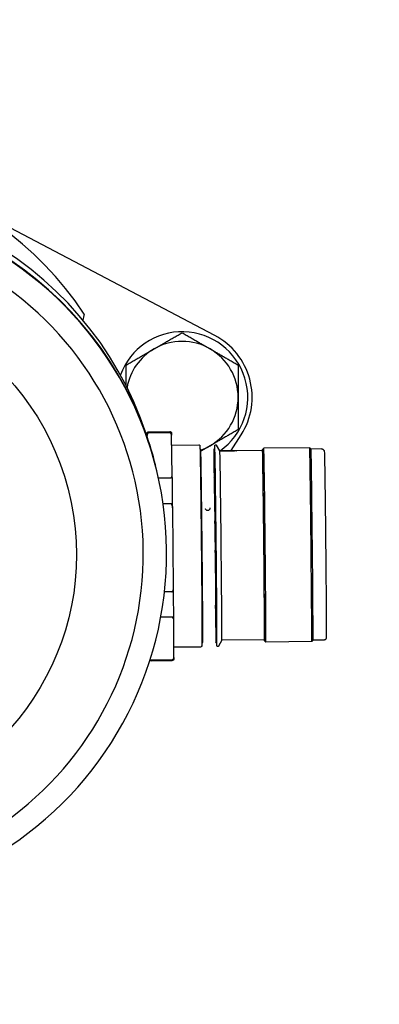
# Model space of a CAD drawing. Header units: inches. Extents: x 36 to 1719, y -84 to 1122.
# Tile 32 of 256: x 413.59 to 415.19, y 313.53 to 317.93. Entities that reach past the tile are written whole.
import ezdxf

# ---------------------------------------------------------------- set-up
doc = ezdxf.new("R2010")
doc.units = ezdxf.units.IN
doc.header["$LTSCALE"] = 48
doc.header["$MEASUREMENT"] = 0
doc.layers.add('Visible (ANSI)', color=7, linetype='Continuous', lineweight=30)

msp = doc.modelspace()

# ---------------------------------------------------------------- linework, layer by layer
at = {"layer": 'Visible (ANSI)'}
for p, q in [((414.45879, 316.52038), (413.321, 317.11854)), ((414.14664, 316.09727), (414.14901, 316.08809)), ((414.15413, 316.07347), (414.15684, 316.08402)), ((414.16441, 316.08999), (414.25805, 316.09095)), ((414.2584, 316.0856), (414.16476, 316.08464)), ((414.26948, 315.8945), (414.26646, 316.07465)), ((414.53257, 316.00561), (414.57761, 316.07694)), ((414.26721, 316.03002), (414.38859, 316.03126)), ((414.39317, 316.0125), (414.39668, 316.01254)), ((414.45569, 316.01314), (414.45965, 316.01319)), ((414.48159, 316.00511), (414.46683, 316.03008)), ((414.67232, 316.00661), (414.55558, 316.00541)), ((414.67228, 316.01054), (414.67812, 316.01651)), ((414.88284, 316.01861), (414.67813, 316.01651)), ((414.88881, 316.01276), (414.88285, 316.0186)), ((414.93605, 316.01325), (414.88881, 316.01276)), ((414.482, 316.00466), (414.48186, 316.00466)), ((414.48261, 316.00457), (414.48256, 316.00437)), ((414.55502, 316.00531), (414.55508, 316.0051)), ((414.19184, 315.94821), (414.19312, 315.94324)), ((414.19328, 315.94262), (414.19417, 315.93915)), ((414.2618, 315.88338), (414.20759, 315.88283)), ((414.45582, 315.88405), (414.45817, 315.88777)), ((414.26322, 315.76849), (414.22827, 315.76813)), ((414.27489, 315.39642), (414.27132, 315.74709)), ((414.26723, 315.37486), (414.2345, 315.37452)), ((414.26813, 315.26205), (414.21789, 315.26154)), ((414.27658, 315.08117), (414.27603, 315.25168)), ((414.27643, 315.12849), (414.39783, 315.12973)), ((414.40203, 315.14858), (414.40553, 315.14861)), ((414.46454, 315.14922), (414.4685, 315.14926)), ((414.49054, 315.15825), (414.47603, 315.13251)), ((414.681, 315.1602), (414.49054, 315.15824)), ((414.68103, 315.15626), (414.687, 315.15042)), ((414.89172, 315.15251), (414.687, 315.15041)), ((414.89757, 315.15848), (414.89172, 315.15252)), ((414.9448, 315.15896), (414.89756, 315.15848)), ((414.17491, 315.06642), (414.26854, 315.06738)), ((414.26874, 315.07064), (414.1751, 315.06968))]:
    msp.add_line(p, q, dxfattribs=at)
msp.add_circle((420.3504, 317.86139), 23.75, dxfattribs=at)
for centre, radius, start, end in [((412.623, 315.79084), 1.5, 33.37509, 116.62491), ((414.91707, 316.40553), 1.0625, 168.57412, 170.06516), ((414.31337, 316.24377), 0.293, 305.30265, 160.00294), ((414.31337, 316.24377), 0.25, 60, 120), ((414.31337, 316.24377), 0.3125, 327.73211, 62.26789), ((414.31337, 316.24377), 0.25, 120, 169.72644), ((414.31337, 316.24377), 0.25, 0, 60), ((414.31337, 316.24377), 0.25, 300, 0), ((414.31337, 316.24377), 0.25, 289.53511, 300), ((414.31337, 316.24377), 0.293, 298.99323, 299.24583)]:
    msp.add_arc(centre, radius, start, end, dxfattribs=at)
for centre, major_axis, ratio, start_param, end_param in [((412.66189, 315.5824), (-1.52304, -0.39261), 0.999866, 3.2090827, 6.2831853), ((412.67008, 315.55063), (-1.52304, -0.39261), 0.999866, 3.1411828, 6.0339887), ((412.67024, 315.55001), (1.52304, 0.39261), 0.999866, 0, 2.8912088), ((412.67113, 315.54654), (1.52304, 0.39261), 0.999866, 5.014065, 7.0681648), ((412.67187, 315.54367), (1.42179, 0.36651), 0.999866, 5.0756639, 7.0065659), ((414.40111, 315.58058), (-0.00443, 0.43196), 0.0039248, 6.1762417, 6.2831853), ((414.46012, 315.58118), (-0.00443, 0.43196), 0.0039248, 0.1069436, 1.0015081), ((414.46012, 315.58118), (0.00443, -0.43196), 0.0039248, 0, 3.1415927), ((414.46407, 315.58122), (-0.00443, 0.43196), 0.0039248, 3.1415927, 6.2831853), ((414.67666, 315.5834), (-0.00438, 0.42714), 0.0039248, 3.0057193, 6.4190586), ((414.67666, 315.5834), (-0.00434, 0.42321), 0.0039248, 3.1415926, 6.2831853), ((414.68256, 315.58346), (-0.00444, 0.43305), 0.0039248, 3.1376678, 6.2871101), ((414.88728, 315.58556), (0.00444, -0.43305), 0.0039248, 0, 3.1415927), ((414.89318, 315.58562), (0.00438, -0.42714), 0.0039248, 0.0039248, 3.1376678), ((414.48619, 315.58145), (0.00434, -0.42321), 0.0039248, 0.006798, 3.1117638), ((414.27117, 315.57923), (0.00517, -0.504), 0.0039254, 1.9104759, 2.2464053), ((414.46012, 315.58118), (0.00443, -0.43196), 0.0039248, 4.4517893, 4.4822301), ((414.46012, 315.58118), (0.00443, -0.43196), 0.0039248, 4.7582855, 4.782234), ((414.27117, 315.57926), (0.00517, -0.50401), 0.0039255, 0.863406, 1.1993243), ((414.46012, 315.58118), (0.00443, -0.43196), 0.0039248, 5.3743767, 6.1762417), ((414.40111, 315.58058), (0.00443, -0.43196), 0.0039248, 0, 0.1069436)]:
    msp.add_ellipse(centre, major_axis=major_axis, ratio=ratio, start_param=start_param, end_param=end_param, dxfattribs=at)
for centre, major_axis, ratio in [((412.67251, 315.54117), (-1.13244, -0.29192), 0.999866), ((414.51882, 316.00494), (-0.0362, -0.00037), 0.0158955)]:
    msp.add_ellipse(centre, major_axis=major_axis, ratio=ratio, dxfattribs=at)
for points, weights in [([(414.18837, 316.46028), (414.24638, 316.49377), (414.31337, 316.53245)], [1, 1.0379548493, 1]), ([(414.31337, 316.53245), (414.38036, 316.49377), (414.43837, 316.46028)], [1, 1.0379548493, 1]), ([(414.06337, 316.38811), (414.13036, 316.42679), (414.18837, 316.46028)], [1, 1.0379548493, 1]), ([(414.43837, 316.46028), (414.49638, 316.42679), (414.56337, 316.38811)], [1, 1.0379548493, 1]), ([(414.06337, 316.29628), (414.06337, 316.33939), (414.06337, 316.38811)], [1.01786425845, 1.02357362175, 1]), ([(414.56337, 316.38811), (414.56337, 316.31076), (414.56337, 316.24377)], [1, 1.0379548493, 1]), ([(414.56337, 316.24377), (414.56337, 316.17679), (414.56337, 316.09944)], [1, 1.0379548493, 1]), ([(414.56337, 316.09944), (414.49638, 316.06076), (414.43837, 316.02727)], [1, 1.0379548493, 1]), ([(414.15729, 316.07649), (414.15658, 316.07232), (414.15594, 316.06818)], [1.56673803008, 1.57140561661, 1.57568138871]), ([(414.43837, 316.02727), (414.41793, 316.01546), (414.39712, 316.00345)], [1, 1.01305288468, 1.01712784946])]:
    msp.add_rational_spline(points, weights, degree=2, dxfattribs=at)
for points in [[(414.15451, 316.07483), (414.15181, 316.08272), (414.14918, 316.09022), (414.14664, 316.09727)], [(414.48186, 316.00465), (414.48211, 316.00466), (414.48247, 316.00466), (414.48292, 316.00465)], [(414.43713, 315.74991), (414.43732, 315.74916), (414.43741, 315.7484), (414.43742, 315.74766)], [(414.45735, 315.69246), (414.45739, 315.68823), (414.45743, 315.68398), (414.45747, 315.67971)], [(414.45864, 315.56135), (414.45868, 315.5579), (414.45871, 315.55446), (414.45875, 315.55102)]]:
    msp.add_open_spline(points, degree=3, dxfattribs=at)
for points, knots in [([(414.14901, 316.08809), (414.15884, 316.06028), (414.17007, 316.02637), (414.18438, 315.97633), (414.18812, 315.9626), (414.19183, 315.94815)], [-3.8290587, -3.8290587, -3.8290587, -3.8290587, -3.42644924, -3.42644924, -3.28662036, -3.28662036, -3.28662036, -3.28662036]), ([(414.15684, 316.08402), (414.1569, 316.08425), (414.15698, 316.08454), (414.15724, 316.0852), (414.15737, 316.08552), (414.1578, 316.0863), (414.15812, 316.08679), (414.15889, 316.08768), (414.15934, 316.0881), (414.16044, 316.0889), (414.16112, 316.08927), (414.16265, 316.08982), (414.16354, 316.08998), (414.16441, 316.08999)], [0, 0, 0, 0, 0.006634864, 0.006634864, 0.011079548, 0.011079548, 0.01645531, 0.01645531, 0.021473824, 0.021473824, 0.027512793, 0.027512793, 0.034386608, 0.034386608, 0.034386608, 0.034386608]), ([(414.16476, 316.08464), (414.16444, 316.08464), (414.16407, 316.0846), (414.16341, 316.08449), (414.16302, 316.08437), (414.16173, 316.08389), (414.1609, 316.08328), (414.15844, 316.08092), (414.15759, 316.07868), (414.15729, 316.07649)], [0, 0, 0, 0, 0.002411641, 0.002411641, 0.005260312, 0.005260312, 0.014483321, 0.014483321, 0.04470519, 0.04470519, 0.04470519, 0.04470519]), ([(414.25805, 316.09095), (414.25893, 316.09096), (414.25982, 316.09081), (414.26146, 316.09026), (414.26222, 316.08986), (414.26352, 316.08888), (414.26407, 316.0883), (414.26484, 316.08726), (414.2651, 316.08679), (414.26543, 316.08607), (414.26554, 316.08579), (414.26572, 316.08526), (414.26578, 316.08504), (414.26591, 316.08451), (414.26594, 316.0843), (414.26605, 316.08357), (414.26607, 316.08328), (414.26619, 316.08177), (414.26626, 316.08026), (414.26638, 316.07711), (414.26641, 316.07606), (414.26645, 316.0749)], [0, 0, 0, 0, 0.00690335, 0.00690335, 0.01363944, 0.01363944, 0.02021809, 0.02021809, 0.02585086, 0.02585086, 0.03076516, 0.03076516, 0.03737683, 0.03737683, 0.05019544, 0.05019544, 0.08818266, 0.08818266, 0.20215893, 0.20215893, 0.25045883, 0.25045883, 0.25045883, 0.25045883]), ([(414.26646, 316.07465), (414.26641, 316.07763), (414.26574, 316.08119), (414.2623, 316.08432), (414.26145, 316.08491), (414.26014, 316.08537), (414.25975, 316.08547), (414.25909, 316.08558), (414.25871, 316.08561), (414.2584, 316.0856)], [-0.058748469, -0.058748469, -0.058748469, -0.058748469, -0.014483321, -0.014483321, -0.005260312, -0.005260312, -0.002411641, -0.002411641, 0, 0, 0, 0]), ([(414.38859, 316.03126), (414.38906, 316.03126), (414.38953, 316.03118), (414.39038, 316.03088), (414.39076, 316.03066), (414.39137, 316.03018), (414.39161, 316.02991), (414.39196, 316.02946), (414.39207, 316.02926), (414.39226, 316.0289), (414.39231, 316.02875), (414.39244, 316.0284), (414.39247, 316.02827), (414.39256, 316.02786), (414.39258, 316.02772), (414.39266, 316.02711), (414.39268, 316.02668), (414.39283, 316.02419), (414.39295, 316.02086), (414.39339, 316.00478), (414.39377, 315.98513), (414.39463, 315.93331), (414.3951, 315.90113), (414.39609, 315.82782), (414.39661, 315.78578), (414.39766, 315.69722), (414.39818, 315.6496), (414.39917, 315.55478), (414.39965, 315.50641), (414.40049, 315.41497), (414.40086, 315.37075), (414.40146, 315.29196), (414.40169, 315.25639), (414.40199, 315.19824), (414.40207, 315.17493), (414.40204, 315.15077), (414.40201, 315.1444), (414.40193, 315.13793), (414.4019, 315.13628), (414.40184, 315.13457), (414.40182, 315.13413), (414.40177, 315.13355), (414.40176, 315.13338), (414.40168, 315.13292), (414.40166, 315.13275), (414.40145, 315.13219), (414.40139, 315.13204), (414.40121, 315.1317), (414.4011, 315.13151), (414.40075, 315.13104), (414.40047, 315.13075), (414.39982, 315.13028), (414.39947, 315.13009), (414.3987, 315.12981), (414.39826, 315.12974), (414.39783, 315.12973)], [0, 0, 0, 0, 0.0038953, 0.0038953, 0.0076486, 0.0076486, 0.0112619, 0.0112619, 0.014654, 0.014654, 0.0187509, 0.0187509, 0.0258957, 0.0258957, 0.0441521, 0.0441521, 0.098874, 0.098874, 0.2634298, 0.2634298, 0.6423837, 0.6423837, 1.004093, 1.004093, 1.3658423, 1.3658423, 1.7275331, 1.7275331, 2.0892122, 2.0892122, 2.4508902, 2.4508902, 2.8125763, 2.8125763, 3.1742942, 3.1742942, 3.3654317, 3.3654317, 3.4627021, 3.4627021, 3.5112634, 3.5112634, 3.5354581, 3.5354581, 3.5477558, 3.5477558, 3.5512081, 3.5512081, 3.5542319, 3.5542319, 3.5581659, 3.5581659, 3.5615427, 3.5615427, 3.5651413, 3.5651413, 3.5651413, 3.5651413]), ([(414.40569, 315.15108), (414.40576, 315.15379), (414.40582, 315.16106), (414.40585, 315.18524), (414.4058, 315.2051), (414.40555, 315.25663), (414.40534, 315.28984), (414.40479, 315.36417), (414.40444, 315.40624), (414.40365, 315.49384), (414.4032, 315.54047), (414.40225, 315.63239), (414.40174, 315.67883), (414.40074, 315.7657), (414.40022, 315.80722), (414.39925, 315.8802), (414.39879, 315.91257), (414.39796, 315.96421), (414.39759, 315.98416), (414.39713, 316.00328), (414.39698, 316.00802), (414.39688, 316.01007)], [0, 0, 0, 0, 0.2470055, 0.2470055, 0.5686806, 0.5686806, 0.9177522, 0.9177522, 1.2677075, 1.2677075, 1.6179448, 1.6179448, 1.9682506, 1.9682506, 2.3185531, 2.3185531, 2.6687748, 2.6687748, 3.0186846, 3.0186846, 3.2062256, 3.2062256, 3.2062256, 3.2062256]), ([(414.45553, 316.01068), (414.45546, 316.00797), (414.4554, 316.0007), (414.45537, 315.97651), (414.45543, 315.95665), (414.45568, 315.90512), (414.45589, 315.87192), (414.45621, 315.82802), (414.45626, 315.82108), (414.45632, 315.814)], [0, 0, 0, 0, 0.24700546, 0.24700546, 0.56868058, 0.56868058, 0.91775218, 0.91775218, 0.98149688, 0.98149688, 0.98149688, 0.98149688]), ([(414.4592, 316.01317), (414.45921, 316.01527), (414.45922, 316.01716), (414.45926, 316.02202), (414.4593, 316.02441), (414.45937, 316.02682), (414.45939, 316.02742), (414.45945, 316.02816), (414.45945, 316.02833), (414.45955, 316.02885), (414.45958, 316.02897), (414.45967, 316.02931), (414.45973, 316.02949), (414.45996, 316.02997), (414.4601, 316.03022), (414.46054, 316.03079), (414.46084, 316.03109), (414.46151, 316.03155), (414.46187, 316.03173), (414.46267, 316.03198), (414.46312, 316.03204), (414.46402, 316.03201), (414.46447, 316.03191), (414.46529, 316.03159), (414.46566, 316.03136), (414.46625, 316.03087), (414.46647, 316.03061), (414.46671, 316.03027), (414.46678, 316.03017), (414.46683, 316.03008)], [3.27808129, 3.27808129, 3.27808129, 3.27808129, 3.34010444, 3.34010444, 3.45975887, 3.45975887, 3.51995183, 3.51995183, 3.55004582, 3.55004582, 3.5576539, 3.5576539, 3.56337949, 3.56337949, 3.56756606, 3.56756606, 3.5715988, 3.5715988, 3.57497646, 3.57497646, 3.57867165, 3.57867165, 3.58244224, 3.58244224, 3.58619857, 3.58619857, 3.58978349, 3.58978349, 3.5914353, 3.5914353, 3.5914353, 3.5914353]), ([(414.93605, 316.01325), (414.93733, 316.01326), (414.93864, 316.01306), (414.94106, 316.01226), (414.94221, 316.01166), (414.9442, 316.01018), (414.94508, 316.00928), (414.94624, 316.00766), (414.94664, 316.00696), (414.94692, 316.00633)], [0, 0, 0, 0, 0.00992092, 0.00992092, 0.0196432, 0.0196432, 0.029284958, 0.029284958, 0.036074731, 0.036074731, 0.036074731, 0.036074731]), ([(414.94752, 316.00448), (414.94729, 316.00542), (414.94704, 316.00606), (414.94693, 316.00632), (414.94692, 316.00635), (414.94691, 316.00636), (414.94691, 316.00636), (414.94691, 316.00636), (414.94691, 316.00636), (414.94691, 316.00635), (414.94691, 316.00635), (414.94691, 316.00634), (414.94692, 316.00632), (414.94692, 316.00631), (414.94694, 316.00625), (414.94697, 316.00618), (414.94707, 316.00589), (414.94718, 316.00559), (414.9476, 316.00426), (414.94797, 316.00286), (414.94808, 316.00118)], [0.43011017, 0.43011017, 0.43011017, 0.43011017, 0.46335733, 0.46335733, 0.46969819, 0.46969819, 0.47219264, 0.47219264, 0.47423796, 0.47423796, 0.47423796, 0.47630214, 0.47630214, 0.47923797, 0.47923797, 0.48658141, 0.48658141, 0.5021229, 0.5021229, 0.53628576, 0.53628576, 0.53628576, 0.53628576]), ([(414.48186, 316.00465), (414.48156, 316.00518), (414.4814, 316.00544), (414.48142, 316.00538), (414.48159, 316.00505), (414.48191, 316.00447)], [0.239398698, 0.239398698, 0.239398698, 0.239398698, 0.254092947, 0.254092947, 0.268787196, 0.268787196, 0.268787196, 0.268787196]), ([(414.55466, 316.00538), (414.55569, 316.00542), (414.5562, 316.00542), (414.55623, 316.00529), (414.55532, 316.00511), (414.55154, 316.00462), (414.54868, 316.0043), (414.54207, 316.00371), (414.53788, 316.0034), (414.52869, 316.00293), (414.52368, 316.00278), (414.51898, 316.00273), (414.51429, 316.00268), (414.50927, 316.00273), (414.50004, 316.00301), (414.49582, 316.00324), (414.48915, 316.00369), (414.48625, 316.00395), (414.48319, 316.00428), (414.48239, 316.00439), (414.48191, 316.00447)], [-0.16934048, -0.16934048, -0.16934048, -0.16934048, -0.14322113, -0.14322113, -0.10741588, -0.10741588, -0.07161064, -0.07161064, -0.03580532, -0.03580532, 0, 0, 0, 0.03580532, 0.03580532, 0.07161064, 0.07161064, 0.10741588, 0.10741588, 0.12852238, 0.12852238, 0.12852238, 0.12852238]), ([(414.94808, 316.00118), (414.94825, 315.99851), (414.9484, 315.99365), (414.94892, 315.97193), (414.94933, 315.94913), (414.9502, 315.89305), (414.95066, 315.86063), (414.9516, 315.78838), (414.95209, 315.74763), (414.95306, 315.66307), (414.95354, 315.6182), (414.95443, 315.52999), (414.95486, 315.48554), (414.95559, 315.40262), (414.95591, 315.36311), (414.9564, 315.29389), (414.95658, 315.26332), (414.95679, 315.21482), (414.95682, 315.19629), (414.95675, 315.18003), (414.95671, 315.17642), (414.95664, 315.17272), (414.95661, 315.17179), (414.95655, 315.17056), (414.95653, 315.17022), (414.95641, 315.1692), (414.9564, 315.16879), (414.95596, 315.16722), (414.95578, 315.16666), (414.95522, 315.16538), (414.95482, 315.16465), (414.9539, 315.16335), (414.95339, 315.16275), (414.95184, 315.16128), (414.95067, 315.1605), (414.94871, 315.15964), (414.94797, 315.1594), (414.94642, 315.15906), (414.94561, 315.15897), (414.9448, 315.15896)], [0, 0, 0, 0, 0.219368, 0.219368, 0.5987329, 0.5987329, 0.9345187, 0.9345187, 1.2709212, 1.2709212, 1.6071842, 1.6071842, 1.9434229, 1.9434229, 2.2796641, 2.2796641, 2.6159399, 2.6159399, 2.9523503, 2.9523503, 3.0927735, 3.0927735, 3.1622029, 3.1622029, 3.1964358, 3.1964358, 3.2145529, 3.2145529, 3.2213733, 3.2213733, 3.228251, 3.228251, 3.2344804, 3.2344804, 3.2450166, 3.2450166, 3.2509935, 3.2509935, 3.2572149, 3.2572149, 3.2572149, 3.2572149]), ([(414.2618, 315.88338), (414.26211, 315.88338), (414.26249, 315.88342), (414.26314, 315.88354), (414.26353, 315.88365), (414.26482, 315.88413), (414.26566, 315.88475), (414.26898, 315.88794), (414.26953, 315.89152), (414.26948, 315.8945)], [-0.245837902, -0.245837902, -0.245837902, -0.245837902, -0.24342626, -0.24342626, -0.24057759, -0.24057759, -0.231354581, -0.231354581, -0.187089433, -0.187089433, -0.187089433, -0.187089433]), ([(414.27132, 315.74709), (414.27126, 315.75289), (414.27058, 315.75983), (414.26714, 315.76595), (414.26628, 315.76712), (414.26497, 315.76802), (414.26457, 315.76822), (414.26392, 315.76843), (414.26354, 315.76849), (414.26322, 315.76849)], [-0.058748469, -0.058748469, -0.058748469, -0.058748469, -0.014483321, -0.014483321, -0.005260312, -0.005260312, -0.002411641, -0.002411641, 0, 0, 0, 0]), ([(414.43742, 315.74766), (414.43743, 315.7464), (414.43719, 315.74507), (414.4362, 315.74265), (414.43546, 315.74156), (414.43375, 315.73983), (414.43266, 315.73907), (414.43026, 315.73804), (414.42893, 315.73778), (414.42767, 315.73776), (414.42641, 315.73775), (414.42508, 315.73799), (414.42265, 315.73897), (414.42156, 315.7397), (414.41982, 315.7414), (414.41905, 315.74248), (414.41835, 315.7441), (414.4182, 315.74455), (414.41808, 315.745)], [-0.038439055, -0.038439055, -0.038439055, -0.038439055, -0.028842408, -0.028842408, -0.01924576, -0.01924576, -0.00962288, -0.00962288, 0, 0, 0, 0.00962288, 0.00962288, 0.01924576, 0.01924576, 0.028842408, 0.028842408, 0.032259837, 0.032259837, 0.032259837, 0.032259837]), ([(414.26723, 315.37486), (414.26755, 315.37486), (414.26792, 315.37493), (414.26858, 315.37515), (414.26897, 315.37537), (414.27026, 315.37629), (414.27109, 315.37748), (414.27441, 315.38367), (414.27495, 315.39062), (414.27489, 315.39642)], [-0.245837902, -0.245837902, -0.245837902, -0.245837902, -0.24342626, -0.24342626, -0.24057759, -0.24057759, -0.231354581, -0.231354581, -0.187089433, -0.187089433, -0.187089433, -0.187089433]), ([(414.46152, 315.31565), (414.46199, 315.28014), (414.46244, 315.24862), (414.46326, 315.19754), (414.46363, 315.1776), (414.46409, 315.15848), (414.46424, 315.15374), (414.46434, 315.15168)], [2.32625099, 2.32625099, 2.32625099, 2.32625099, 2.66877476, 2.66877476, 3.01868455, 3.01868455, 3.20622559, 3.20622559, 3.20622559, 3.20622559]), ([(414.27603, 315.25168), (414.27602, 315.25451), (414.2754, 315.25788), (414.27201, 315.26084), (414.27117, 315.2614), (414.26987, 315.26183), (414.26947, 315.26193), (414.26882, 315.26203), (414.26844, 315.26205), (414.26813, 315.26205)], [-0.058748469, -0.058748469, -0.058748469, -0.058748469, -0.014483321, -0.014483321, -0.005260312, -0.005260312, -0.002411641, -0.002411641, 0, 0, 0, 0]), ([(414.47603, 315.13251), (414.4759, 315.13228), (414.4757, 315.13198), (414.47516, 315.13143), (414.47485, 315.13119), (414.47415, 315.1308), (414.47376, 315.13065), (414.47291, 315.13049), (414.47245, 315.13048), (414.47156, 315.13061), (414.47112, 315.13076), (414.47037, 315.13116), (414.47004, 315.13141), (414.46955, 315.13191), (414.46937, 315.13215), (414.46911, 315.13256), (414.46903, 315.13273), (414.46888, 315.13307), (414.46883, 315.13322), (414.46873, 315.13357), (414.4687, 315.13371), (414.46861, 315.13418), (414.4686, 315.13437), (414.46851, 315.13537), (414.46846, 315.13643), (414.46829, 315.14052), (414.46818, 315.14429), (414.46805, 315.14927)], [0, 0, 0, 0, 0.0041978, 0.0041978, 0.00774423, 0.00774423, 0.01124246, 0.01124246, 0.01498177, 0.01498177, 0.01875418, 0.01875418, 0.02248156, 0.02248156, 0.02596477, 0.02596477, 0.0294781, 0.0294781, 0.03447011, 0.03447011, 0.04459873, 0.04459873, 0.07493517, 0.07493517, 0.16596431, 0.16596431, 0.31314262, 0.31314262, 0.31314262, 0.31314262]), ([(414.17491, 315.06642), (414.17403, 315.06641), (414.17313, 315.06655), (414.1715, 315.0671), (414.17074, 315.06751), (414.16988, 315.06816), (414.16968, 315.06833), (414.16949, 315.0685)], [0, 0, 0, 0, 0.006903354, 0.006903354, 0.013639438, 0.013639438, 0.015747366, 0.015747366, 0.015747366, 0.015747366]), ([(414.17046, 315.07155), (414.17052, 315.0715), (414.17057, 315.07145), (414.17121, 315.0709), (414.17206, 315.07033), (414.17335, 315.0699), (414.17375, 315.0698), (414.17441, 315.06971), (414.17478, 315.06968), (414.1751, 315.06968)], [-0.015341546, -0.015341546, -0.015341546, -0.015341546, -0.014483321, -0.014483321, -0.005260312, -0.005260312, -0.002411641, -0.002411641, 0, 0, 0, 0]), ([(414.27658, 315.08088), (414.27655, 315.07891), (414.27651, 315.07743), (414.27644, 315.07578), (414.27642, 315.07536), (414.27635, 315.07458), (414.27633, 315.07434), (414.27617, 315.07356), (414.27613, 315.07336), (414.27598, 315.07286), (414.27589, 315.07259), (414.2756, 315.07189), (414.27539, 315.07146), (414.27485, 315.07063), (414.27455, 315.07022), (414.27357, 315.06919), (414.27277, 315.06859), (414.2714, 315.06792), (414.27086, 315.06773), (414.26974, 315.06746), (414.26914, 315.06739), (414.26854, 315.06738)], [0, 0, 0, 0, 0.09796579, 0.09796579, 0.14655105, 0.14655105, 0.17086796, 0.17086796, 0.17746951, 0.17746951, 0.18280946, 0.18280946, 0.18819361, 0.18819361, 0.19267953, 0.19267953, 0.2004122, 0.2004122, 0.2048688, 0.2048688, 0.20953605, 0.20953605, 0.20953605, 0.20953605]), ([(414.26874, 315.07064), (414.26905, 315.07064), (414.26943, 315.07068), (414.27008, 315.07079), (414.27048, 315.0709), (414.27177, 315.07135), (414.27262, 315.07194), (414.27599, 315.07496), (414.27659, 315.07834), (414.27658, 315.08117)], [-0.245837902, -0.245837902, -0.245837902, -0.245837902, -0.24342626, -0.24342626, -0.24057759, -0.24057759, -0.231354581, -0.231354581, -0.187089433, -0.187089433, -0.187089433, -0.187089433])]:
    msp.add_open_spline(points, degree=3, knots=knots, dxfattribs=at)

doc.saveas('drawing.dxf')
